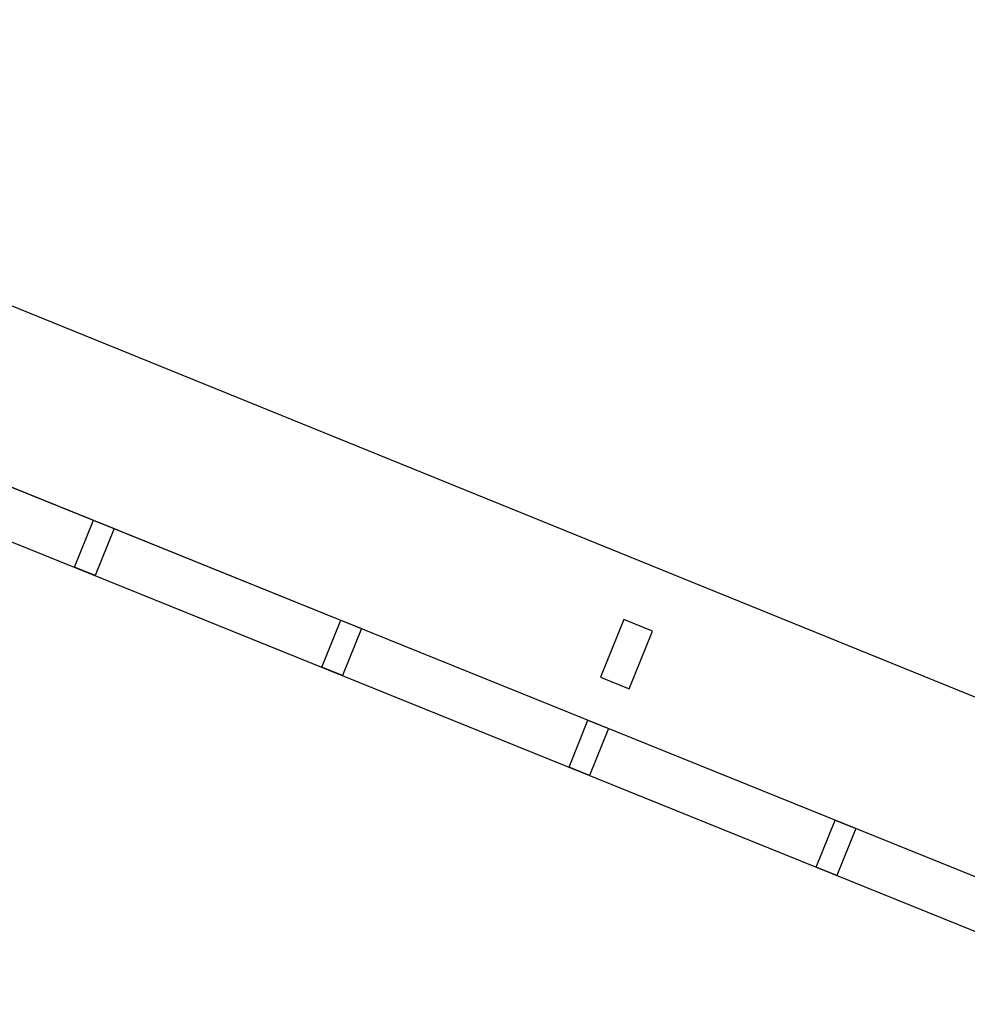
# Model space of a CAD drawing. Header units: millimetres. Extents: x -526411 to -400573, y 47353 to 130199.
# Tile 5 of 256: x -495827 to -493694, y 62783 to 64998. Entities that reach past the tile are written whole.
import ezdxf

# ---------------------------------------------------------------- set-up
doc = ezdxf.new("R2010")
doc.units = ezdxf.units.MM
for name, color, linetype, lineweight in [('01_ALGEMEEN', 7, 'Continuous', 18), ('A-FLOR', 192, 'Continuous', 18), ('m-pg-03_AI_dwg', 8, 'Continuous', 18)]:
    doc.layers.add(name, color=color, linetype=linetype, lineweight=lineweight)

# ---------------------------------------------------------------- blocks, each defined once
blk = doc.blocks.new('m-pg-03_AI_dwg_block 52-639020-3e Verdieping - Percelen telling LI')
at = {"layer": '01_ALGEMEEN', "color": 253, "lineweight": 25}
blk.add_line((-1423.262, -946.25), (-939.703, -1141.611), dxfattribs=at)
blk = doc.blocks.new('m-pg-03_AI_dwg_block 60-639028-3e Verdieping - Percelen telling LI')
at = {"layer": '01_ALGEMEEN', "color": 253, "lineweight": 25, "flags": 128}
blk.add_lwpolyline([(-1318.408, -983.073), (-1316.314, -983.92), (-1318.239, -988.676), (-1320.333, -987.838)], close=True, dxfattribs=at)
blk = doc.blocks.new('m-pg-03_AI_dwg_block 61-639029-3e Verdieping - Percelen telling LI')
at = {"layer": '01_ALGEMEEN', "color": 253, "lineweight": 25, "flags": 128}
blk.add_lwpolyline([(-1293.348, -993.197), (-1291.265, -994.044), (-1293.19, -998.804), (-1295.273, -997.958)], close=True, dxfattribs=at)
blk = doc.blocks.new('m-pg-03_AI_dwg_block 62-639030-3e Verdieping - Percelen telling LI')
at = {"layer": '01_ALGEMEEN', "color": 253, "lineweight": 25, "flags": 128}
blk.add_lwpolyline([(-1289.16, -990.031), (-1286.796, -984.19), (-1289.723, -983.01), (-1292.087, -988.851)], close=True, dxfattribs=at)
blk = doc.blocks.new('m-pg-03_AI_dwg_block 65-639033-3e Verdieping - Percelen telling LI')
at = {"layer": '01_ALGEMEEN', "color": 253, "lineweight": 25, "flags": 128}
blk.add_lwpolyline([(-1268.299, -1003.317), (-1266.206, -1004.159), (-1268.131, -1008.92), (-1270.213, -1008.078)], close=True, dxfattribs=at)
blk = doc.blocks.new('m-pg-03_AI_dwg_block 88-639056-3e Verdieping - Percelen telling LI')
at = {"layer": '01_ALGEMEEN', "color": 253, "lineweight": 25, "flags": 128}
blk.add_lwpolyline([(-1343.467, -972.953), (-1341.374, -973.795), (-1343.299, -978.556), (-1345.381, -977.714)], close=True, dxfattribs=at)
blk = doc.blocks.new('m-pg-03_AI_dwg_block 1066-640034-3e Verdieping - Percelen telling LI')
at = {"layer": '01_ALGEMEEN', "color": 253, "lineweight": 25}
blk.add_line((-1429.705, -938.103), (-937.783, -1136.86), dxfattribs=at)
blk = doc.blocks.new('m-pg-03_AI_dwg_block 1708-640676-3e Verdieping - Percelen telling LI')
at = {"layer": '01_ALGEMEEN', "color": 253, "lineweight": 25}
blk.add_line((-1133.623, -1039.762), (-1423.26, -922.254), dxfattribs=at)
blk = doc.blocks.new('m-pg-03_AI_dwg_block 2-641149-3e Verdieping - Percelen telling LI')
for name in ['m-pg-03_AI_dwg_block 1708-640676-3e Verdieping - Percelen telling LI', 'm-pg-03_AI_dwg_block 1066-640034-3e Verdieping - Percelen telling LI', 'm-pg-03_AI_dwg_block 52-639020-3e Verdieping - Percelen telling LI', 'm-pg-03_AI_dwg_block 88-639056-3e Verdieping - Percelen telling LI', 'm-pg-03_AI_dwg_block 60-639028-3e Verdieping - Percelen telling LI', 'm-pg-03_AI_dwg_block 62-639030-3e Verdieping - Percelen telling LI', 'm-pg-03_AI_dwg_block 61-639029-3e Verdieping - Percelen telling LI', 'm-pg-03_AI_dwg_block 65-639033-3e Verdieping - Percelen telling LI']:
    blk.add_blockref(name, (0, 0))
blk = doc.blocks.new('m-pg-03_AI_dwg-638970-3e Verdieping - Percelen telling LI')
blk.add_blockref('m-pg-03_AI_dwg_block 2-641149-3e Verdieping - Percelen telling LI', (0, 0))

msp = doc.modelspace()

# ---------------------------------------------------------------- linework, layer by layer
at = {"layer": 'A-FLOR'}
msp.add_line((-497806.2, 64738.7), (-486235.1, 60063.6), dxfattribs=at)

# ---------------------------------------------------------------- block references
at = {"layer": 'm-pg-03_AI_dwg', "color": 133, "xscale": 22.2068924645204, "yscale": 22.2068924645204, "zscale": 22.2068924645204}
msp.add_blockref('m-pg-03_AI_dwg-638970-3e Verdieping - Percelen telling LI', (-465826.5, 85478), dxfattribs=at)

doc.saveas('drawing.dxf')
